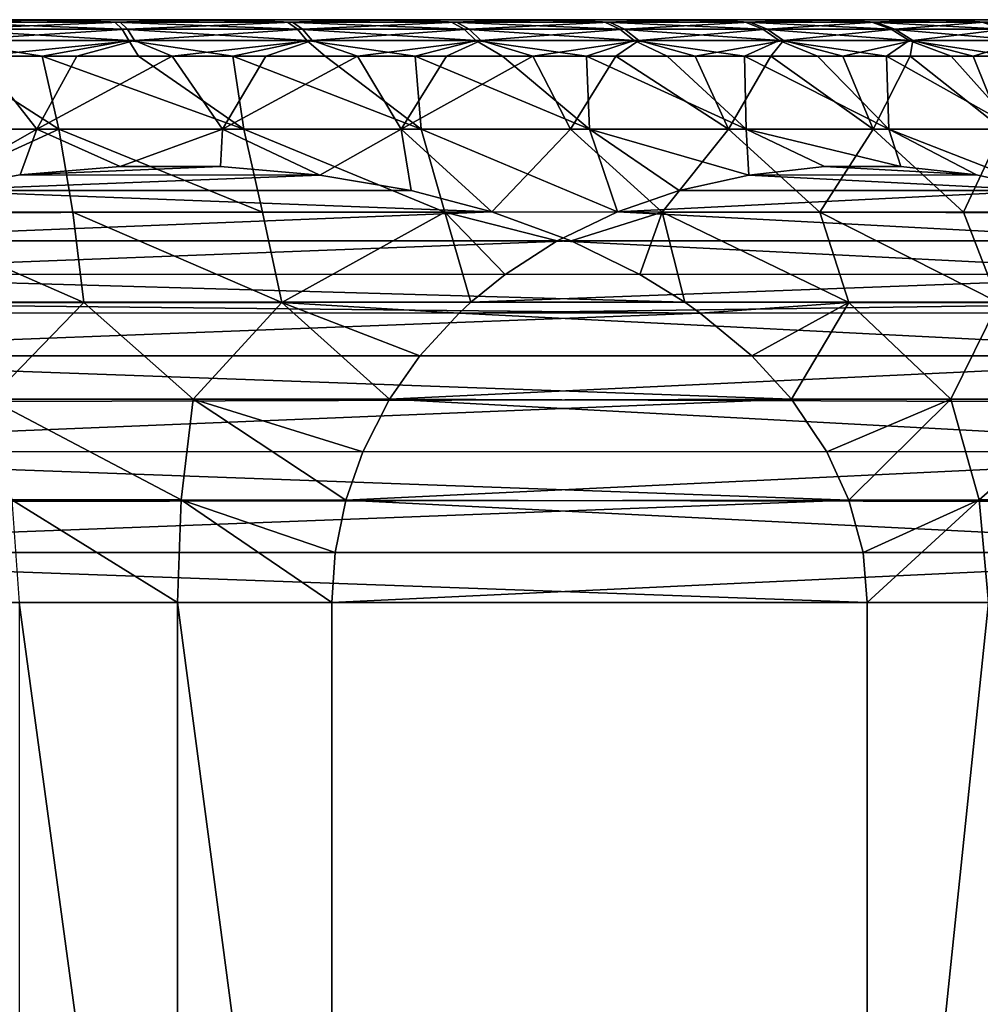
# Model space of a CAD drawing. Header units: metres. Extents: x -150 to 310, y -128 to 84.
# Tile 103 of 256: x -74.07 to -67.47, y 45.34 to 52.1. Entities that reach past the tile are written whole.
import ezdxf

# ---------------------------------------------------------------- set-up
doc = ezdxf.new("R2010")
doc.units = ezdxf.units.M
doc.layers.add('solid_26009703_SW0001', color=7, linetype='CONTINUOUS')

msp = doc.modelspace()

# ---------------------------------------------------------------- linework, layer by layer
at = {"layer": 'solid_26009703_SW0001'}
for points in [[(-67.020653, 52.099998, -4.844703), (-87.145012, 52.099998, -0.113465), (-87.081596, 52.099998, 1.16366)], [(-67.675766, 52.099998, -5.954686), (-87.053108, 52.099998, -1.399072), (-87.145012, 52.099998, -0.113465)], [(-67.020653, 52.099998, -4.844703), (-67.675766, 52.099998, -5.954686), (-87.145012, 52.099998, -0.113465)], [(-66.508377, 52.099998, -3.673109), (-87.081596, 52.099998, 1.16366), (-86.863205, 52.099998, 2.436393)], [(-66.508377, 52.099998, -3.673109), (-67.020653, 52.099998, -4.844703), (-87.081596, 52.099998, 1.16366)], [(-68.456177, 52.099998, -6.972923), (-86.808144, 52.099998, -2.658375), (-87.053108, 52.099998, -1.399072)], [(-67.675766, 52.099998, -5.954686), (-68.456177, 52.099998, -6.972923), (-87.053108, 52.099998, -1.399072)], [(-86.863205, 52.099998, 2.436393), (-86.491623, 52.099998, 3.673109), (-66.136795, 52.099998, -2.436393)], [(-66.508377, 52.099998, -3.673109), (-86.863205, 52.099998, 2.436393), (-66.136795, 52.099998, -2.436393)], [(-69.357094, 52.099998, -7.893619), (-86.411835, 52.099998, -3.88405), (-86.808144, 52.099998, -2.658375)], [(-68.456177, 52.099998, -6.972923), (-69.357094, 52.099998, -7.893619), (-86.808144, 52.099998, -2.658375)], [(-86.491623, 52.099998, 3.673109), (-65.918404, 52.099998, -1.16366), (-66.136795, 52.099998, -2.436393)], [(-86.491623, 52.099998, 3.673109), (-85.979347, 52.099998, 4.844703), (-65.918404, 52.099998, -1.16366)], [(-70.359474, 52.099998, -8.69575), (-85.871864, 52.099998, -5.048788), (-86.411835, 52.099998, -3.88405)], [(-69.357094, 52.099998, -7.893619), (-70.359474, 52.099998, -8.69575), (-86.411835, 52.099998, -3.88405)], [(-85.979347, 52.099998, 4.844703), (-65.854988, 52.099998, 0.113465), (-65.918404, 52.099998, -1.16366)], [(-85.979347, 52.099998, 4.844703), (-85.324234, 52.099998, 5.954686), (-65.854988, 52.099998, 0.113465)], [(-71.45182, 52.099998, -9.372708), (-85.19558, 52.099998, -6.14155), (-85.871864, 52.099998, -5.048788)], [(-70.359474, 52.099998, -8.69575), (-71.45182, 52.099998, -9.372708), (-85.871864, 52.099998, -5.048788)], [(-85.324234, 52.099998, 5.954686), (-65.946892, 52.099998, 1.399072), (-65.854988, 52.099998, 0.113465)], [(-85.324234, 52.099998, 5.954686), (-84.543823, 52.099998, 6.972923), (-65.946892, 52.099998, 1.399072)], [(-72.619743, 52.099998, -9.912948), (-84.390717, 52.099998, -7.145592), (-85.19558, 52.099998, -6.14155)], [(-71.45182, 52.099998, -9.372708), (-72.619743, 52.099998, -9.912948), (-85.19558, 52.099998, -6.14155)], [(-84.543823, 52.099998, 6.972923), (-66.191856, 52.099998, 2.658375), (-65.946892, 52.099998, 1.399072)], [(-84.543823, 52.099998, 6.972923), (-83.642906, 52.099998, 7.893619), (-66.191856, 52.099998, 2.658375)], [(-73.84034, 52.099998, -10.307972), (-83.473999, 52.099998, -8.043099), (-84.390717, 52.099998, -7.145592)], [(-72.619743, 52.099998, -9.912948), (-73.84034, 52.099998, -10.307972), (-84.390717, 52.099998, -7.145592)], [(-83.642906, 52.099998, 7.893619), (-66.588165, 52.099998, 3.88405), (-66.191856, 52.099998, 2.658375)], [(-83.642906, 52.099998, 7.893619), (-82.640526, 52.099998, 8.69575), (-66.588165, 52.099998, 3.88405)], [(-73.84034, 52.099998, -10.307972), (-75.105202, 52.099998, -10.55374), (-83.473999, 52.099998, -8.043099)], [(-82.640526, 52.099998, 8.69575), (-67.128136, 52.099998, 5.048788), (-66.588165, 52.099998, 3.88405)], [(-82.640526, 52.099998, 8.69575), (-81.54818, 52.099998, 9.372708), (-67.128136, 52.099998, 5.048788)], [(-81.54818, 52.099998, 9.372708), (-67.80442, 52.099998, 6.14155), (-67.128136, 52.099998, 5.048788)], [(-81.54818, 52.099998, 9.372708), (-80.380257, 52.099998, 9.912948), (-67.80442, 52.099998, 6.14155)], [(-80.380257, 52.099998, 9.912948), (-68.609283, 52.099998, 7.145592), (-67.80442, 52.099998, 6.14155)], [(-80.380257, 52.099998, 9.912948), (-79.15966, 52.099998, 10.307972), (-68.609283, 52.099998, 7.145592)], [(-79.15966, 52.099998, 10.307972), (-69.526001, 52.099998, 8.043099), (-68.609283, 52.099998, 7.145592)], [(-79.15966, 52.099998, 10.307972), (-77.894798, 52.099998, 10.55374), (-69.526001, 52.099998, 8.043099)], [(-77.894798, 52.099998, 10.55374), (-70.548859, 52.099998, 8.826709), (-69.526001, 52.099998, 8.043099)], [(-77.894798, 52.099998, 10.55374), (-76.615349, 52.099998, 10.644735), (-70.548859, 52.099998, 8.826709)], [(-76.615349, 52.099998, 10.644735), (-71.65374, 52.099998, 9.47826), (-70.548859, 52.099998, 8.826709)], [(-76.615349, 52.099998, 10.644735), (-75.329422, 52.099998, 10.58116), (-71.65374, 52.099998, 9.47826)], [(-75.329422, 52.099998, 10.58116), (-72.83329, 52.099998, 9.994319), (-71.65374, 52.099998, 9.47826)], [(-75.329422, 52.099998, 10.58116), (-74.063721, 52.099998, 10.36274), (-72.83329, 52.099998, 9.994319)], [(-74.639473, 52.083786, 10.664013), (-74.063721, 52.099998, 10.36274), (-75.329422, 52.099998, 10.58116)], [(-74.601021, 52.083786, -10.657233), (-75.105202, 52.099998, -10.55374), (-73.84034, 52.099998, -10.307972)], [(-73.414032, 52.083786, 10.375913), (-74.063721, 52.099998, 10.36274), (-74.639473, 52.083786, 10.664013)], [(-74.601021, 52.083786, -10.657233), (-73.84034, 52.099998, -10.307972), (-73.376633, 52.083786, -10.364714)], [(-73.414032, 52.083786, 10.375913), (-72.83329, 52.099998, 9.994319), (-74.063721, 52.099998, 10.36274)], [(-73.376633, 52.083786, -10.364714), (-73.84034, 52.099998, -10.307972), (-72.619743, 52.099998, -9.912948)], [(-72.230331, 52.083786, 9.947495), (-72.83329, 52.099998, 9.994319), (-73.414032, 52.083786, 10.375913)], [(-73.376633, 52.083786, -10.364714), (-72.619743, 52.099998, -9.912948), (-72.194481, 52.083786, -9.932031)], [(-72.230331, 52.083786, 9.947495), (-71.65374, 52.099998, 9.47826), (-72.83329, 52.099998, 9.994319)], [(-72.194481, 52.083786, -9.932031), (-72.619743, 52.099998, -9.912948), (-71.45182, 52.099998, -9.372708)], [(-71.10437, 52.083786, 9.384556), (-71.65374, 52.099998, 9.47826), (-72.230331, 52.083786, 9.947495)], [(-72.194481, 52.083786, -9.932031), (-71.45182, 52.099998, -9.372708), (-71.070549, 52.083786, -9.365033)], [(-71.10437, 52.083786, 9.384556), (-70.548859, 52.099998, 8.826709), (-71.65374, 52.099998, 9.47826)], [(-71.070549, 52.083786, -9.365033), (-71.45182, 52.099998, -9.372708), (-70.359474, 52.099998, -8.69575)], [(-70.051369, 52.083786, 8.694706), (-70.548859, 52.099998, 8.826709), (-71.10437, 52.083786, 9.384556)], [(-71.070549, 52.083786, -9.365033), (-70.359474, 52.099998, -8.69575), (-70.02005, 52.083786, -8.67139)], [(-70.051369, 52.083786, 8.694706), (-69.526001, 52.099998, 8.043099), (-70.548859, 52.099998, 8.826709)], [(-70.02005, 52.083786, -8.67139), (-70.359474, 52.099998, -8.69575), (-69.357094, 52.099998, -7.893619)], [(-69.085579, 52.083786, 7.887276), (-69.526001, 52.099998, 8.043099), (-70.051369, 52.083786, 8.694706)], [(-70.02005, 52.083786, -8.67139), (-69.357094, 52.099998, -7.893619), (-69.057182, 52.083786, -7.86048)], [(-69.085579, 52.083786, 7.887276), (-68.609283, 52.099998, 7.145592), (-69.526001, 52.099998, 8.043099)], [(-69.057182, 52.083786, -7.86048), (-69.357094, 52.099998, -7.893619), (-68.456177, 52.099998, -6.972923)], [(-68.220055, 52.083786, 6.973183), (-68.609283, 52.099998, 7.145592), (-69.085579, 52.083786, 7.887276)], [(-69.057182, 52.083786, -7.86048), (-68.456177, 52.099998, -6.972923), (-68.194962, 52.083786, -6.943272)], [(-68.220055, 52.083786, 6.973183), (-67.80442, 52.099998, 6.14155), (-68.609283, 52.099998, 7.145592)], [(-68.194962, 52.083786, -6.943272), (-68.456177, 52.099998, -6.972923), (-67.675766, 52.099998, -5.954686)], [(-67.466507, 52.083786, 5.96479), (-67.80442, 52.099998, 6.14155), (-68.220055, 52.083786, 6.973183)], [(-68.194962, 52.083786, -6.943272), (-67.675766, 52.099998, -5.954686), (-67.445045, 52.083786, -5.932168)], [(-67.466507, 52.083786, 5.96479), (-67.128136, 52.099998, 5.048788), (-67.80442, 52.099998, 6.14155)], [(-67.445045, 52.083786, -5.932168), (-67.675766, 52.099998, -5.954686), (-67.020653, 52.099998, -4.844703)], [(-74.639473, 52.083786, 10.664013), (-74.609558, 52.035477, 10.835461), (-73.364418, 52.035477, 10.542728)], [(-73.414032, 52.083786, 10.375913), (-74.639473, 52.083786, 10.664013), (-73.364418, 52.035477, 10.542728)], [(-74.609558, 52.035477, 10.835461), (-74.581627, 51.956654, 10.995552), (-73.318092, 51.956654, 10.698495)], [(-73.364418, 52.035477, 10.542728), (-74.609558, 52.035477, 10.835461), (-73.318092, 51.956654, 10.698495)], [(-74.601021, 52.083786, -10.657233), (-73.376633, 52.083786, -10.364714), (-74.570488, 52.035477, -10.828572)], [(-73.376633, 52.083786, -10.364714), (-73.326416, 52.035477, -10.53135), (-74.570488, 52.035477, -10.828572)], [(-74.570488, 52.035477, -10.828572), (-73.326416, 52.035477, -10.53135), (-74.541977, 51.956654, -10.988562)], [(-73.326416, 52.035477, -10.53135), (-73.279526, 51.956654, -10.686948), (-74.541977, 51.956654, -10.988562)], [(-73.414032, 52.083786, 10.375913), (-73.364418, 52.035477, 10.542728), (-72.16169, 52.035477, 10.107424)], [(-72.230331, 52.083786, 9.947495), (-73.414032, 52.083786, 10.375913), (-72.16169, 52.035477, 10.107424)], [(-73.376633, 52.083786, -10.364714), (-72.194481, 52.083786, -9.932031), (-73.326416, 52.035477, -10.53135)], [(-73.364418, 52.035477, 10.542728), (-73.318092, 51.956654, 10.698495), (-72.097588, 51.956654, 10.256759)], [(-72.16169, 52.035477, 10.107424), (-73.364418, 52.035477, 10.542728), (-72.097588, 51.956654, 10.256759)], [(-72.194481, 52.083786, -9.932031), (-72.125259, 52.035477, -10.09171), (-73.326416, 52.035477, -10.53135)], [(-73.326416, 52.035477, -10.53135), (-72.125259, 52.035477, -10.09171), (-73.279526, 51.956654, -10.686948)], [(-72.125259, 52.035477, -10.09171), (-72.060623, 51.956654, -10.240812), (-73.279526, 51.956654, -10.686948)], [(-72.230331, 52.083786, 9.947495), (-72.16169, 52.035477, 10.107424), (-71.017624, 52.035477, 9.535434)], [(-71.10437, 52.083786, 9.384556), (-72.230331, 52.083786, 9.947495), (-71.017624, 52.035477, 9.535434)], [(-72.194481, 52.083786, -9.932031), (-71.070549, 52.083786, -9.365033), (-72.125259, 52.035477, -10.09171)], [(-72.16169, 52.035477, 10.107424), (-72.097588, 51.956654, 10.256759), (-70.936623, 51.956654, 9.676317)], [(-71.017624, 52.035477, 9.535434), (-72.16169, 52.035477, 10.107424), (-70.936623, 51.956654, 9.676317)], [(-71.070549, 52.083786, -9.365033), (-70.983261, 52.035477, -9.515597), (-72.125259, 52.035477, -10.09171)], [(-72.125259, 52.035477, -10.09171), (-70.983261, 52.035477, -9.515597), (-72.060623, 51.956654, -10.240812)], [(-70.983261, 52.035477, -9.515597), (-70.901756, 51.956654, -9.656187), (-72.060623, 51.956654, -10.240812)], [(-71.10437, 52.083786, 9.384556), (-71.017624, 52.035477, 9.535434), (-69.947693, 52.035477, 8.834494)], [(-70.051369, 52.083786, 8.694706), (-71.10437, 52.083786, 9.384556), (-69.947693, 52.035477, 8.834494)], [(-71.070549, 52.083786, -9.365033), (-70.02005, 52.083786, -8.67139), (-70.983261, 52.035477, -9.515597)], [(-71.017624, 52.035477, 9.535434), (-70.936623, 51.956654, 9.676317), (-69.850883, 51.956654, 8.965021)], [(-69.947693, 52.035477, 8.834494), (-71.017624, 52.035477, 9.535434), (-69.850883, 51.956654, 8.965021)], [(-70.02005, 52.083786, -8.67139), (-69.915871, 52.035477, -8.810802), (-70.983261, 52.035477, -9.515597)], [(-70.983261, 52.035477, -9.515597), (-69.915871, 52.035477, -8.810802), (-70.901756, 51.956654, -9.656187)], [(-69.915871, 52.035477, -8.810802), (-69.818588, 51.956654, -8.940979), (-70.901756, 51.956654, -9.656187)], [(-70.051369, 52.083786, 8.694706), (-69.947693, 52.035477, 8.834494), (-68.966377, 52.035477, 8.014081)], [(-69.085579, 52.083786, 7.887276), (-70.051369, 52.083786, 8.694706), (-68.966377, 52.035477, 8.014081)], [(-70.02005, 52.083786, -8.67139), (-69.057182, 52.083786, -7.86048), (-69.915871, 52.035477, -8.810802)], [(-69.947693, 52.035477, 8.834494), (-69.850883, 51.956654, 8.965021), (-68.855072, 51.956654, 8.132487)], [(-68.966377, 52.035477, 8.014081), (-69.947693, 52.035477, 8.834494), (-68.855072, 51.956654, 8.132487)], [(-69.057182, 52.083786, -7.86048), (-68.937515, 52.035477, -7.986856), (-69.915871, 52.035477, -8.810802)], [(-69.915871, 52.035477, -8.810802), (-68.937515, 52.035477, -7.986856), (-69.818588, 51.956654, -8.940979)], [(-68.937515, 52.035477, -7.986856), (-68.825783, 51.956654, -8.104859), (-69.818588, 51.956654, -8.940979)], [(-69.085579, 52.083786, 7.887276), (-68.966377, 52.035477, 8.014081), (-68.086937, 52.035477, 7.085293)], [(-68.220055, 52.083786, 6.973183), (-69.085579, 52.083786, 7.887276), (-68.086937, 52.035477, 7.085293)], [(-69.057182, 52.083786, -7.86048), (-68.194962, 52.083786, -6.943272), (-68.937515, 52.035477, -7.986856)], [(-68.966377, 52.035477, 8.014081), (-68.855072, 51.956654, 8.132487), (-67.962639, 51.956654, 7.189976)], [(-68.086937, 52.035477, 7.085293), (-68.966377, 52.035477, 8.014081), (-67.962639, 51.956654, 7.189976)], [(-68.194962, 52.083786, -6.943272), (-68.06144, 52.035477, -7.054901), (-68.937515, 52.035477, -7.986856)], [(-68.937515, 52.035477, -7.986856), (-68.06144, 52.035477, -7.054901), (-68.825783, 51.956654, -8.104859)], [(-68.06144, 52.035477, -7.054901), (-67.93676, 51.956654, -7.159135), (-68.825783, 51.956654, -8.104859)], [(-68.220055, 52.083786, 6.973183), (-68.086937, 52.035477, 7.085293), (-67.321274, 52.035477, 6.060688)], [(-67.466507, 52.083786, 5.96479), (-68.220055, 52.083786, 6.973183), (-67.321274, 52.035477, 6.060688)], [(-68.194962, 52.083786, -6.943272), (-67.445045, 52.083786, -5.932168), (-68.06144, 52.035477, -7.054901)], [(-68.086937, 52.035477, 7.085293), (-67.962639, 51.956654, 7.189976), (-67.185661, 51.956654, 6.150233)], [(-67.321274, 52.035477, 6.060688), (-68.086937, 52.035477, 7.085293), (-67.185661, 51.956654, 6.150233)], [(-67.445045, 52.083786, -5.932168), (-67.299469, 52.035477, -6.02754), (-68.06144, 52.035477, -7.054901)], [(-68.06144, 52.035477, -7.054901), (-67.299469, 52.035477, -6.02754), (-67.93676, 51.956654, -7.159135)], [(-67.299469, 52.035477, -6.02754), (-67.163536, 51.956654, -6.116596), (-67.93676, 51.956654, -7.159135)], [(-74.581627, 51.956654, 10.995552), (-74.581543, 51.849998, 11.143251), (-73.912231, 51.849998, 11.007088)], [(-73.318092, 51.956654, 10.698495), (-74.581627, 51.956654, 10.995552), (-73.912231, 51.849998, 11.007088)], [(-74.541977, 51.956654, -10.988562), (-73.279526, 51.956654, -10.686948), (-74.342339, 51.849998, -11.099416)], [(-73.279526, 51.956654, -10.686948), (-73.676109, 51.849998, -10.94889), (-74.342339, 51.849998, -11.099416)], [(-73.318092, 51.956654, 10.698495), (-73.912231, 51.849998, 11.007088), (-73.252357, 51.849998, 10.83076)], [(-73.279526, 51.956654, -10.686948), (-73.020187, 51.849998, -10.758412), (-73.676109, 51.849998, -10.94889)], [(-73.318092, 51.956654, 10.698495), (-73.252357, 51.849998, 10.83076), (-72.60434, 51.849998, 10.614913)], [(-72.097588, 51.956654, 10.256759), (-73.318092, 51.956654, 10.698495), (-72.60434, 51.849998, 10.614913)], [(-73.279526, 51.956654, -10.686948), (-72.060623, 51.956654, -10.240812), (-73.020187, 51.849998, -10.758412)], [(-72.060623, 51.956654, -10.240812), (-72.376961, 51.849998, -10.528679), (-73.020187, 51.849998, -10.758412)], [(-72.097588, 51.956654, 10.256759), (-72.60434, 51.849998, 10.614913), (-71.970535, 51.849998, 10.360332)], [(-72.060623, 51.956654, -10.240812), (-71.748779, 51.849998, -10.260529), (-72.376961, 51.849998, -10.528679)], [(-72.097588, 51.956654, 10.256759), (-71.970535, 51.849998, 10.360332), (-71.353256, 51.849998, 10.067948)], [(-70.936623, 51.956654, 9.676317), (-72.097588, 51.956654, 10.256759), (-71.353256, 51.849998, 10.067948)], [(-72.060623, 51.956654, -10.240812), (-70.901756, 51.956654, -9.656187), (-71.748779, 51.849998, -10.260529)], [(-70.901756, 51.956654, -9.656187), (-71.137932, 51.849998, -9.954937), (-71.748779, 51.849998, -10.260529)], [(-70.936623, 51.956654, 9.676317), (-71.353256, 51.849998, 10.067948), (-70.754761, 51.849998, 9.738828)], [(-70.901756, 51.956654, -9.656187), (-70.546654, 51.849998, -9.613021), (-71.137932, 51.849998, -9.954937)], [(-70.936623, 51.956654, 9.676317), (-70.754761, 51.849998, 9.738828), (-70.177231, 51.849998, 9.374171)], [(-69.850883, 51.956654, 8.965021), (-70.936623, 51.956654, 9.676317), (-70.177231, 51.849998, 9.374171)], [(-70.901756, 51.956654, -9.656187), (-69.818588, 51.956654, -8.940979), (-70.546654, 51.849998, -9.613021)], [(-69.818588, 51.956654, -8.940979), (-69.977089, 51.849998, -9.236026), (-70.546654, 51.849998, -9.613021)], [(-69.850883, 51.956654, 8.965021), (-70.177231, 51.849998, 9.374171), (-69.622765, 51.849998, 8.975309)], [(-69.818588, 51.956654, -8.940979), (-69.431328, 51.849998, -8.825329), (-69.977089, 51.849998, -9.236026)], [(-69.850883, 51.956654, 8.965021), (-69.622765, 51.849998, 8.975309), (-69.093399, 51.849998, 8.543698)], [(-68.855072, 51.956654, 8.132487), (-69.850883, 51.956654, 8.965021), (-69.093399, 51.849998, 8.543698)], [(-69.818588, 51.956654, -8.940979), (-68.825783, 51.956654, -8.104859), (-69.431328, 51.849998, -8.825329)], [(-68.825783, 51.956654, -8.104859), (-68.911362, 51.849998, -8.382429), (-69.431328, 51.849998, -8.825329)], [(-68.855072, 51.956654, 8.132487), (-69.093399, 51.849998, 8.543698), (-68.591057, 51.849998, 8.080912)], [(-68.825783, 51.956654, -8.104859), (-68.41909, 51.849998, -7.908945), (-68.911362, 51.849998, -8.382429)], [(-68.855072, 51.956654, 8.132487), (-68.591057, 51.849998, 8.080912), (-68.117577, 51.849998, 7.58864)], [(-67.962639, 51.956654, 7.189976), (-68.855072, 51.956654, 8.132487), (-68.117577, 51.849998, 7.58864)], [(-68.825783, 51.956654, -8.104859), (-67.93676, 51.956654, -7.159135), (-68.41909, 51.849998, -7.908945)], [(-67.93676, 51.956654, -7.159135), (-67.956299, 51.849998, -7.406601), (-68.41909, 51.849998, -7.908945)], [(-67.962639, 51.956654, 7.189976), (-68.117577, 51.849998, 7.58864), (-67.674675, 51.849998, 7.068679)], [(-67.962639, 51.956654, 7.189976), (-67.674675, 51.849998, 7.068679), (-67.263985, 51.849998, 6.522923)], [(-67.185661, 51.956654, 6.150233), (-67.962639, 51.956654, 7.189976), (-67.263985, 51.849998, 6.522923)], [(-67.93676, 51.956654, -7.159135), (-67.524689, 51.849998, -6.877233), (-67.956299, 51.849998, -7.406601)], [(-67.93676, 51.956654, -7.159135), (-67.163536, 51.956654, -6.116596), (-67.524689, 51.849998, -6.877233)], [(-67.163536, 51.956654, -6.116596), (-67.125824, 51.849998, -6.32277), (-67.524689, 51.849998, -6.877233)], [(-74.342339, 51.849998, -11.099416), (-73.949036, 51.348858, -11.521626), (-75.255081, 51.348858, -11.734797)], [(-74.581543, 51.849998, 11.143251), (-75.102463, 51.348858, 11.717602), (-73.799294, 51.348858, 11.48745)], [(-73.912231, 51.849998, 11.007088), (-74.581543, 51.849998, 11.143251), (-73.799294, 51.348858, 11.48745)], [(-74.342339, 51.849998, -11.099416), (-73.676109, 51.849998, -10.94889), (-73.949036, 51.348858, -11.521626)], [(-73.020187, 51.849998, -10.758412), (-72.675056, 51.348858, -11.163562), (-73.949036, 51.348858, -11.521626)], [(-73.676109, 51.849998, -10.94889), (-73.020187, 51.849998, -10.758412), (-73.949036, 51.348858, -11.521626)], [(-73.912231, 51.849998, 11.007088), (-73.799294, 51.348858, 11.48745), (-72.53009, 51.348858, 11.112836)], [(-73.252357, 51.849998, 10.83076), (-73.912231, 51.849998, 11.007088), (-72.53009, 51.348858, 11.112836)], [(-72.60434, 51.849998, 10.614913), (-73.252357, 51.849998, 10.83076), (-72.53009, 51.348858, 11.112836)], [(-73.020187, 51.849998, -10.758412), (-72.376961, 51.849998, -10.528679), (-72.675056, 51.348858, -11.163562)], [(-71.748779, 51.849998, -10.260529), (-71.449188, 51.348858, -10.665111), (-72.675056, 51.348858, -11.163562)], [(-72.376961, 51.849998, -10.528679), (-71.748779, 51.849998, -10.260529), (-72.675056, 51.348858, -11.163562)], [(-72.60434, 51.849998, 10.614913), (-72.53009, 51.348858, 11.112836), (-71.310814, 51.348858, 10.598472)], [(-71.970535, 51.849998, 10.360332), (-72.60434, 51.849998, 10.614913), (-71.310814, 51.348858, 10.598472)], [(-71.353256, 51.849998, 10.067948), (-71.970535, 51.849998, 10.360332), (-71.310814, 51.348858, 10.598472)], [(-71.748779, 51.849998, -10.260529), (-71.137932, 51.849998, -9.954937), (-71.449188, 51.348858, -10.665111)], [(-70.546654, 51.849998, -9.613021), (-70.286835, 51.348858, -10.032539), (-71.449188, 51.348858, -10.665111)], [(-71.137932, 51.849998, -9.954937), (-70.546654, 51.849998, -9.613021), (-71.449188, 51.348858, -10.665111)], [(-71.353256, 51.849998, 10.067948), (-71.310814, 51.348858, 10.598472), (-70.156784, 51.348858, 9.950827)], [(-70.754761, 51.849998, 9.738828), (-71.353256, 51.849998, 10.067948), (-70.156784, 51.348858, 9.950827)], [(-70.177231, 51.849998, 9.374171), (-70.754761, 51.849998, 9.738828), (-70.156784, 51.348858, 9.950827)], [(-70.546654, 51.849998, -9.613021), (-69.977089, 51.849998, -9.236026), (-70.286835, 51.348858, -10.032539)], [(-69.977089, 51.849998, -9.236026), (-69.202614, 51.348858, -9.273803), (-70.286835, 51.348858, -10.032539)], [(-70.177231, 51.849998, 9.374171), (-70.156784, 51.348858, 9.950827), (-69.082535, 51.348858, 9.178043)], [(-69.622765, 51.849998, 8.975309), (-70.177231, 51.849998, 9.374171), (-69.082535, 51.348858, 9.178043)], [(-69.977089, 51.849998, -9.236026), (-69.431328, 51.849998, -8.825329), (-69.202614, 51.348858, -9.273803)], [(-69.093399, 51.849998, 8.543698), (-69.622765, 51.849998, 8.975309), (-69.082535, 51.348858, 9.178043)], [(-69.431328, 51.849998, -8.825329), (-68.911362, 51.849998, -8.382429), (-69.202614, 51.348858, -9.273803)], [(-68.911362, 51.849998, -8.382429), (-68.210159, 51.348858, -8.398442), (-69.202614, 51.348858, -9.273803)], [(-69.093399, 51.849998, 8.543698), (-69.082535, 51.348858, 9.178043), (-68.101555, 51.348858, 8.289841)], [(-68.591057, 51.849998, 8.080912), (-69.093399, 51.849998, 8.543698), (-68.101555, 51.348858, 8.289841)], [(-68.911362, 51.849998, -8.382429), (-68.41909, 51.849998, -7.908945), (-68.210159, 51.348858, -8.398442)], [(-68.117577, 51.849998, 7.58864), (-68.591057, 51.849998, 8.080912), (-68.101555, 51.348858, 8.289841)], [(-68.41909, 51.849998, -7.908945), (-67.956299, 51.849998, -7.406601), (-68.210159, 51.348858, -8.398442)], [(-67.956299, 51.849998, -7.406601), (-67.32196, 51.348858, -7.417467), (-68.210159, 51.348858, -8.398442)], [(-68.117577, 51.849998, 7.58864), (-68.101555, 51.348858, 8.289841), (-67.226196, 51.348858, 7.297389)], [(-67.674675, 51.849998, 7.068679), (-68.117577, 51.849998, 7.58864), (-67.226196, 51.348858, 7.297389)], [(-67.956299, 51.849998, -7.406601), (-67.524689, 51.849998, -6.877233), (-67.32196, 51.348858, -7.417467)], [(-67.263985, 51.849998, 6.522923), (-67.674675, 51.849998, 7.068679), (-67.226196, 51.348858, 7.297389)], [(-67.524689, 51.849998, -6.877233), (-67.125824, 51.849998, -6.32277), (-67.32196, 51.348858, -7.417467)], [(-75.255081, 51.348858, -11.734797), (-73.949036, 51.348858, -11.521626), (-74.690796, 50.928295, -11.987823)], [(-75.040047, 50.780453, 12.133284), (-73.799294, 51.348858, 11.48745), (-75.102463, 51.348858, 11.717602)], [(-75.040047, 50.780453, 12.133284), (-73.702995, 50.780453, 11.89642), (-73.799294, 51.348858, 11.48745)], [(-73.949036, 51.348858, -11.521626), (-74.062965, 51.034508, -11.798628), (-74.690796, 50.928295, -11.987823)], [(-73.949036, 51.348858, -11.521626), (-73.377548, 51.092186, -11.59208), (-74.062965, 51.034508, -11.798628)], [(-73.949036, 51.348858, -11.521626), (-72.675056, 51.348858, -11.163562), (-73.377548, 51.092186, -11.59208)], [(-72.400475, 50.780453, 11.512687), (-72.53009, 51.348858, 11.112836), (-73.799294, 51.348858, 11.48745)], [(-73.702995, 50.780453, 11.89642), (-72.400475, 50.780453, 11.512687), (-73.799294, 51.348858, 11.48745)], [(-72.675056, 51.348858, -11.163562), (-72.689651, 51.09203, -11.384786), (-73.377548, 51.092186, -11.59208)], [(-72.675056, 51.348858, -11.163562), (-72.00808, 51.034046, -11.179395), (-72.689651, 51.09203, -11.384786)], [(-72.675056, 51.348858, -11.163562), (-71.449188, 51.348858, -10.665111), (-72.00808, 51.034046, -11.179395)], [(-71.148567, 50.780453, 10.98682), (-71.310814, 51.348858, 10.598472), (-72.53009, 51.348858, 11.112836)], [(-72.400475, 50.780453, 11.512687), (-71.148567, 50.780453, 10.98682), (-72.53009, 51.348858, 11.112836)], [(-71.449188, 51.348858, -10.665111), (-71.381561, 50.927582, -10.990598), (-72.00808, 51.034046, -11.179395)], [(-71.449188, 51.348858, -10.665111), (-70.826035, 50.781139, -10.82319), (-71.381561, 50.927582, -10.990598)], [(-71.449188, 51.348858, -10.665111), (-70.286835, 51.348858, -10.032539), (-70.826035, 50.781139, -10.82319)], [(-69.963928, 50.781109, 10.325491), (-70.156784, 51.348858, 9.950827), (-71.310814, 51.348858, 10.598472)], [(-71.148567, 50.780453, 10.98682), (-69.963928, 50.781109, 10.325491), (-71.310814, 51.348858, 10.598472)], [(-70.286835, 51.348858, -10.032539), (-69.658722, 50.780453, -10.126448), (-70.826035, 50.781139, -10.82319)], [(-70.286835, 51.348858, -10.032539), (-69.202614, 51.348858, -9.273803), (-69.658722, 50.780453, -10.126448)], [(-69.064186, 51.034008, 9.479691), (-69.082535, 51.348858, 9.178043), (-70.156784, 51.348858, 9.950827)], [(-69.541023, 50.927692, 9.927937), (-69.064186, 51.034008, 9.479691), (-70.156784, 51.348858, 9.950827)], [(-69.963928, 50.781109, 10.325491), (-69.541023, 50.927692, 9.927937), (-70.156784, 51.348858, 9.950827)], [(-69.202614, 51.348858, -9.273803), (-68.575401, 50.780453, -9.30316), (-69.658722, 50.780453, -10.126448)], [(-69.202614, 51.348858, -9.273803), (-68.210159, 51.348858, -8.398442), (-68.575401, 50.780453, -9.30316)], [(-68.020004, 51.092155, 8.49811), (-68.101555, 51.348858, 8.289841), (-69.082535, 51.348858, 9.178043)], [(-68.543747, 51.092022, 8.990455), (-68.020004, 51.092155, 8.49811), (-69.082535, 51.348858, 9.178043)], [(-69.064186, 51.034008, 9.479691), (-68.543747, 51.092022, 8.990455), (-69.082535, 51.348858, 9.178043)], [(-68.210159, 51.348858, -8.398442), (-67.590317, 50.780453, -8.364546), (-68.575401, 50.780453, -9.30316)], [(-68.210159, 51.348858, -8.398442), (-67.32196, 51.348858, -7.417467), (-67.590317, 50.780453, -8.364546)], [(-67.02253, 50.928185, 7.560432), (-67.226196, 51.348858, 7.297389), (-68.101555, 51.348858, 8.289841)], [(-67.49971, 51.034389, 8.009004), (-67.02253, 50.928185, 7.560432), (-68.101555, 51.348858, 8.289841)], [(-68.020004, 51.092155, 8.49811), (-67.49971, 51.034389, 8.009004), (-68.101555, 51.348858, 8.289841)], [(-67.32196, 51.348858, -7.417467), (-66.715683, 50.780453, -7.32224), (-67.590317, 50.780453, -8.364546)], [(-72.689651, 51.09203, -11.384786), (-74.062965, 51.034508, -11.798628), (-73.377548, 51.092186, -11.59208)], [(-72.00808, 51.034046, -11.179395), (-74.062965, 51.034508, -11.798628), (-72.689651, 51.09203, -11.384786)], [(-69.064186, 51.034008, 9.479691), (-67.49971, 51.034389, 8.009004), (-68.543747, 51.092022, 8.990455)], [(-68.543747, 51.092022, 8.990455), (-67.49971, 51.034389, 8.009004), (-68.020004, 51.092155, 8.49811)], [(-72.00808, 51.034046, -11.179395), (-74.690796, 50.928295, -11.987823), (-74.062965, 51.034508, -11.798628)], [(-71.381561, 50.927582, -10.990598), (-74.690796, 50.928295, -11.987823), (-72.00808, 51.034046, -11.179395)], [(-69.541023, 50.927692, 9.927937), (-67.02253, 50.928185, 7.560432), (-69.064186, 51.034008, 9.479691)], [(-69.064186, 51.034008, 9.479691), (-67.02253, 50.928185, 7.560432), (-67.49971, 51.034389, 8.009004)], [(-70.826035, 50.781139, -10.82319), (-75.266762, 50.775703, -12.161388), (-74.690796, 50.928295, -11.987823)], [(-70.826035, 50.781139, -10.82319), (-74.690796, 50.928295, -11.987823), (-71.381561, 50.927582, -10.990598)], [(-69.963928, 50.781109, 10.325491), (-66.58445, 50.775661, 7.148618), (-67.02253, 50.928185, 7.560432)], [(-69.963928, 50.781109, 10.325491), (-67.02253, 50.928185, 7.560432), (-69.541023, 50.927692, 9.927937)], [(-70.826035, 50.781139, -10.82319), (-75.791359, 50.583164, -12.319474), (-75.266762, 50.775703, -12.161388)], [(-70.28157, 50.582176, -10.659118), (-75.791359, 50.583164, -12.319474), (-70.826035, 50.781139, -10.82319)], [(-73.626259, 50.158478, 12.223339), (-73.702995, 50.780453, 11.89642), (-75.040047, 50.780453, 12.133284)], [(-73.626259, 50.158478, 12.223339), (-75.040047, 50.780453, 12.133284), (-75.020142, 50.158478, 12.469098)], [(-72.268898, 50.158478, 11.822274), (-72.400475, 50.780453, 11.512687), (-73.702995, 50.780453, 11.89642)], [(-72.268898, 50.158478, 11.822274), (-73.702995, 50.780453, 11.89642), (-73.626259, 50.158478, 12.223339)], [(-72.268898, 50.158478, 11.822274), (-71.148567, 50.780453, 10.98682), (-72.400475, 50.780453, 11.512687)], [(-70.971664, 50.16087, 11.272813), (-71.148567, 50.780453, 10.98682), (-72.268898, 50.158478, 11.822274)], [(-70.37748, 50.582516, 10.714248), (-69.963928, 50.781109, 10.325491), (-71.148567, 50.780453, 10.98682)], [(-70.735474, 50.352493, 11.050781), (-71.148567, 50.780453, 10.98682), (-70.971664, 50.16087, 11.272813)], [(-70.37748, 50.582516, 10.714248), (-71.148567, 50.780453, 10.98682), (-70.735474, 50.352493, 11.050781)], [(-70.28157, 50.582176, -10.659118), (-70.826035, 50.781139, -10.82319), (-69.658722, 50.780453, -10.126448)], [(-70.37748, 50.582516, 10.714248), (-66.185417, 50.583206, 6.773511), (-69.963928, 50.781109, 10.325491)], [(-70.28157, 50.582176, -10.659118), (-69.658722, 50.780453, -10.126448), (-69.811455, 50.35218, -10.517449)], [(-69.963928, 50.781109, 10.325491), (-66.185417, 50.583206, 6.773511), (-66.58445, 50.775661, 7.148618)], [(-69.811455, 50.35218, -10.517449), (-69.658722, 50.780453, -10.126448), (-69.501663, 50.160877, -10.424095)], [(-68.376915, 50.158478, -9.575168), (-69.658722, 50.780453, -10.126448), (-68.575401, 50.780453, -9.30316)], [(-69.501663, 50.160877, -10.424095), (-69.658722, 50.780453, -10.126448), (-68.376915, 50.158478, -9.575168)], [(-67.350662, 50.158478, -8.599888), (-68.575401, 50.780453, -9.30316), (-67.590317, 50.780453, -8.364546)], [(-68.376915, 50.158478, -9.575168), (-68.575401, 50.780453, -9.30316), (-67.350662, 50.158478, -8.599888)], [(-67.350662, 50.158478, -8.599888), (-67.590317, 50.780453, -8.364546), (-66.715683, 50.780453, -7.32224)], [(-70.28157, 50.582176, -10.659118), (-76.261978, 50.35321, -12.461294), (-75.791359, 50.583164, -12.319474)], [(-70.28157, 50.582176, -10.659118), (-69.811455, 50.35218, -10.517449), (-76.261978, 50.35321, -12.461294)], [(-70.37748, 50.582516, 10.714248), (-70.735474, 50.352493, 11.050781), (-65.827385, 50.353336, 6.436942)], [(-70.37748, 50.582516, 10.714248), (-65.827385, 50.353336, 6.436942), (-66.185417, 50.583206, 6.773511)], [(-69.501663, 50.160877, -10.424095), (-76.573654, 50.160854, -12.555217), (-76.261978, 50.35321, -12.461294)], [(-69.811455, 50.35218, -10.517449), (-69.501663, 50.160877, -10.424095), (-76.261978, 50.35321, -12.461294)], [(-70.971664, 50.16087, 11.272813), (-65.590027, 50.160854, 6.213812), (-65.827385, 50.353336, 6.436942)], [(-70.735474, 50.352493, 11.050781), (-70.971664, 50.16087, 11.272813), (-65.827385, 50.353336, 6.436942)], [(-69.396523, 50.08683, -10.392412), (-76.677269, 50.087921, -12.586439), (-76.573654, 50.160854, -12.555217)], [(-69.396523, 50.08683, -10.392412), (-76.573654, 50.160854, -12.555217), (-69.501663, 50.160877, -10.424095)], [(-73.626259, 50.158478, 12.223339), (-75.020142, 50.158478, 12.469098), (-74.273018, 49.495365, 12.606153)], [(-73.626259, 50.158478, 12.223339), (-74.273018, 49.495365, 12.606153), (-72.876678, 49.495365, 12.277869)], [(-72.268898, 50.158478, 11.822274), (-73.626259, 50.158478, 12.223339), (-72.876678, 49.495365, 12.277869)], [(-72.268898, 50.158478, 11.822274), (-72.876678, 49.495365, 12.277869), (-71.52829, 49.495548, 11.796068)], [(-71.05127, 50.087208, 11.347642), (-70.971664, 50.16087, 11.272813), (-72.268898, 50.158478, 11.822274)], [(-72.268898, 50.158478, 11.822274), (-71.52829, 49.495548, 11.796068), (-71.32077, 49.793045, 11.600988)], [(-71.05127, 50.087208, 11.347642), (-72.268898, 50.158478, 11.822274), (-71.32077, 49.793045, 11.600988)], [(-71.05127, 50.087208, 11.347642), (-65.590027, 50.160854, 6.213812), (-70.971664, 50.16087, 11.272813)], [(-71.05127, 50.087208, 11.347642), (-65.511406, 50.088135, 6.139904), (-65.590027, 50.160854, 6.213812)], [(-69.396523, 50.08683, -10.392412), (-69.501663, 50.160877, -10.424095), (-68.376915, 50.158478, -9.575168)], [(-69.396523, 50.08683, -10.392412), (-68.376915, 50.158478, -9.575168), (-69.042473, 49.792683, -10.28572)], [(-68.376915, 50.158478, -9.575168), (-68.770157, 49.495552, -10.203658), (-69.042473, 49.792683, -10.28572)], [(-68.376915, 50.158478, -9.575168), (-67.677818, 49.495365, -9.27597), (-68.770157, 49.495552, -10.203658)], [(-68.376915, 50.158478, -9.575168), (-67.350662, 50.158478, -8.599888), (-67.677818, 49.495365, -9.27597)], [(-67.350662, 50.158478, -8.599888), (-66.694641, 49.495365, -8.229791), (-67.677818, 49.495365, -9.27597)], [(-69.396523, 50.08683, -10.392412), (-77.0317, 49.793716, -12.693246), (-76.677269, 50.087921, -12.586439)], [(-69.396523, 50.08683, -10.392412), (-69.042473, 49.792683, -10.28572), (-77.0317, 49.793716, -12.693246)], [(-71.05127, 50.087208, 11.347642), (-71.32077, 49.793045, 11.600988), (-65.241646, 49.793919, 5.88632)], [(-71.05127, 50.087208, 11.347642), (-65.241646, 49.793919, 5.88632), (-65.511406, 50.088135, 6.139904)], [(-68.770157, 49.495552, -10.203658), (-77.323853, 49.471909, -12.781285), (-77.0317, 49.793716, -12.693246)], [(-69.042473, 49.792683, -10.28572), (-68.770157, 49.495552, -10.203658), (-77.0317, 49.793716, -12.693246)], [(-71.52829, 49.495548, 11.796068), (-65.019196, 49.471962, 5.677203), (-65.241646, 49.793919, 5.88632)], [(-71.32077, 49.793045, 11.600988), (-71.52829, 49.495548, 11.796068), (-65.241646, 49.793919, 5.88632)], [(-68.770157, 49.495552, -10.203658), (-77.547943, 49.136154, -12.848814), (-77.323853, 49.471909, -12.781285)], [(-68.770157, 49.495552, -10.203658), (-68.527016, 49.135609, -10.130389), (-77.547943, 49.136154, -12.848814)], [(-74.273018, 49.495365, 12.606153), (-74.1203, 48.804367, 12.729615), (-72.95842, 48.804367, 12.456455)], [(-72.876678, 49.495365, 12.277869), (-74.273018, 49.495365, 12.606153), (-72.95842, 48.804367, 12.456455)], [(-72.876678, 49.495365, 12.277869), (-72.95842, 48.804367, 12.456455), (-71.828018, 48.804131, 12.077823)], [(-71.52829, 49.495548, 11.796068), (-72.876678, 49.495365, 12.277869), (-71.713287, 49.135674, 11.969971)], [(-72.876678, 49.495365, 12.277869), (-71.828018, 48.804131, 12.077823), (-71.713287, 49.135674, 11.969971)], [(-71.52829, 49.495548, 11.796068), (-71.713287, 49.135674, 11.969971), (-64.848595, 49.13607, 5.516832)], [(-71.52829, 49.495548, 11.796068), (-64.848595, 49.13607, 5.516832), (-65.019196, 49.471962, 5.677203)], [(-68.770157, 49.495552, -10.203658), (-67.677818, 49.495365, -9.27597), (-68.527016, 49.135609, -10.130389)], [(-67.677818, 49.495365, -9.27597), (-68.376282, 48.804134, -10.084967), (-68.527016, 49.135609, -10.130389)], [(-67.677818, 49.495365, -9.27597), (-67.482742, 48.804367, -9.294902), (-68.376282, 48.804134, -10.084967)], [(-67.677818, 49.495365, -9.27597), (-66.694641, 49.495365, -8.229791), (-67.482742, 48.804367, -9.294902)], [(-66.694641, 49.495365, -8.229791), (-66.664894, 48.804367, -8.424773), (-67.482742, 48.804367, -9.294902)], [(-68.376282, 48.804134, -10.084967), (-77.704468, 48.788982, -12.895983), (-77.547943, 49.136154, -12.848814)], [(-68.527016, 49.135609, -10.130389), (-68.376282, 48.804134, -10.084967), (-77.547943, 49.136154, -12.848814)], [(-71.828018, 48.804131, 12.077823), (-64.729477, 48.788803, 5.40485), (-64.848595, 49.13607, 5.516832)], [(-71.713287, 49.135674, 11.969971), (-71.828018, 48.804131, 12.077823), (-64.848595, 49.13607, 5.516832)], [(-68.376282, 48.804134, -10.084967), (-77.796982, 48.444374, -12.923862), (-77.704468, 48.788982, -12.895983)], [(-68.278297, 48.444302, -10.055438), (-77.796982, 48.444374, -12.923862), (-68.376282, 48.804134, -10.084967)], [(-74.1203, 48.804367, 12.729615), (-74.07074, 48.099998, 12.771009), (-72.984367, 48.099998, 12.515604)], [(-72.95842, 48.804367, 12.456455), (-74.1203, 48.804367, 12.729615), (-72.984367, 48.099998, 12.515604)], [(-72.95842, 48.804367, 12.456455), (-72.984367, 48.099998, 12.515604), (-71.923904, 48.099998, 12.167965)], [(-71.902618, 48.444202, 12.147953), (-72.95842, 48.804367, 12.456455), (-71.923904, 48.099998, 12.167965)], [(-71.902618, 48.444202, 12.147953), (-71.828018, 48.804131, 12.077823), (-72.95842, 48.804367, 12.456455)], [(-71.902618, 48.444202, 12.147953), (-64.659081, 48.444229, 5.338678), (-71.828018, 48.804131, 12.077823)], [(-71.828018, 48.804131, 12.077823), (-64.659081, 48.444229, 5.338678), (-64.729477, 48.788803, 5.40485)], [(-68.278297, 48.444302, -10.055438), (-68.376282, 48.804134, -10.084967), (-67.482742, 48.804367, -9.294902)], [(-68.278297, 48.444302, -10.055438), (-67.482742, 48.804367, -9.294902), (-68.250282, 48.099998, -10.046996)], [(-67.482742, 48.804367, -9.294902), (-67.418983, 48.099998, -9.302428), (-68.250282, 48.099998, -10.046996)], [(-67.482742, 48.804367, -9.294902), (-66.664894, 48.804367, -8.424773), (-67.418983, 48.099998, -9.302428)], [(-68.250282, 48.099998, -10.046996), (-77.824989, 48.099998, -12.932301), (-77.796982, 48.444374, -12.923862)], [(-68.278297, 48.444302, -10.055438), (-68.250282, 48.099998, -10.046996), (-77.796982, 48.444374, -12.923862)], [(-71.923904, 48.099998, 12.167965), (-64.637802, 48.099998, 5.318678), (-64.659081, 48.444229, 5.338678)], [(-71.902618, 48.444202, 12.147953), (-71.923904, 48.099998, 12.167965), (-64.659081, 48.444229, 5.338678)], [(-68.250282, 40.099998, -10.046996), (-77.824989, 48.099998, -12.932301), (-68.250282, 48.099998, -10.046996)], [(-77.824989, 40.099998, -12.932301), (-77.824989, 48.099998, -12.932301), (-68.250282, 40.099998, -10.046996)], [(-72.984367, 40.099998, 12.515604), (-72.984367, 48.099998, 12.515604), (-74.07074, 48.099998, 12.771009)], [(-72.984367, 40.099998, 12.515604), (-74.07074, 48.099998, 12.771009), (-74.07074, 40.099998, 12.771009)], [(-71.923904, 40.099998, 12.167965), (-71.923904, 48.099998, 12.167965), (-72.984367, 48.099998, 12.515604)], [(-71.923904, 40.099998, 12.167965), (-72.984367, 48.099998, 12.515604), (-72.984367, 40.099998, 12.515604)], [(-71.923904, 40.099998, 12.167965), (-64.637802, 48.099998, 5.318678), (-71.923904, 48.099998, 12.167965)], [(-64.637802, 40.099998, 5.318678), (-64.637802, 48.099998, 5.318678), (-71.923904, 40.099998, 12.167965)], [(-68.250282, 40.099998, -10.046996), (-68.250282, 48.099998, -10.046996), (-67.418983, 48.099998, -9.302428)], [(-67.418983, 40.099998, -9.302428), (-68.250282, 40.099998, -10.046996), (-67.418983, 48.099998, -9.302428)]]:
    msp.add_3dface(points, dxfattribs=at)

doc.saveas('drawing.dxf')
